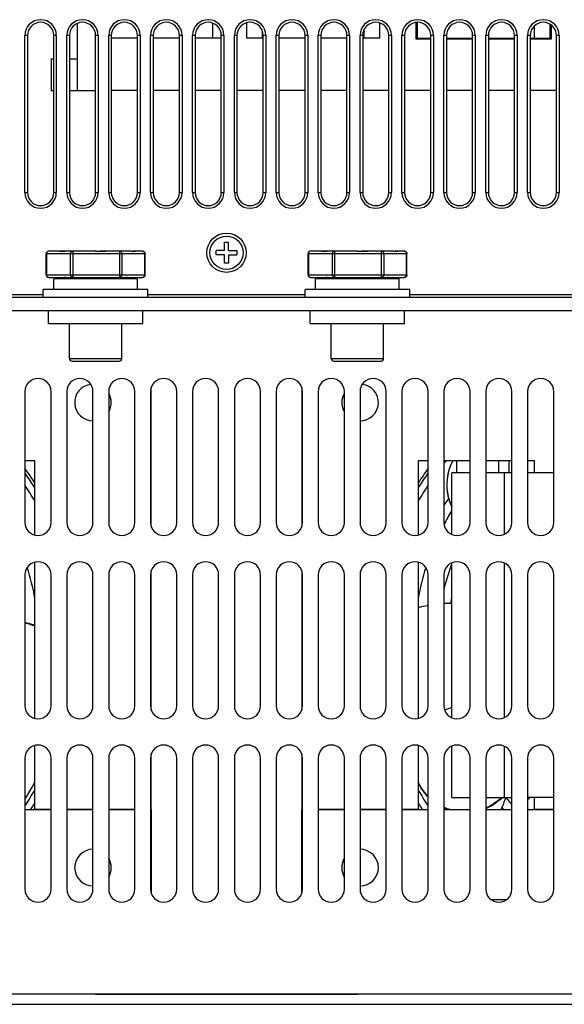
# Model space of a CAD drawing. Header units: millimetres. Extents: x 0 to 1574, y -402 to 1216.
# Tile 51 of 89: x 553 to 657, y 841 to 1029. Entities that reach past the tile are written whole.
import ezdxf

# ---------------------------------------------------------------- set-up
doc = ezdxf.new("R2010")
doc.units = ezdxf.units.MM
doc.header["$LTSCALE"] = 65.395
for name, color, linetype in [('____1_1_AM_0', 7, 'CONTINUOUS'), ('____2_1_AM_0', 7, 'CONTINUOUS'), ('____7_1_AM_0', 7, 'CONTINUOUS'), ('__________1_1_AM_0', 7, 'CONTINUOUS'), ('_______YFJ-133-002621_1_AM_0', 7, 'CONTINUOUS'), ('_____TE-EIB133_275-2-7-3_1_AM_0', 7, 'CONTINUOUS'), ('_____XZ-EIB133_275_1_AM_0', 7, 'CONTINUOUS'), ('EFC5610_90KW_BOTTOM_1_AM_0', 7, 'CONTINUOUS'), ('FAN_ADDA_AD1224UB-F51_1_AM_0', 7, 'CONTINUOUS'), ('LD_KCCT_M4X8_1_AM_0', 7, 'CONTINUOUS'), ('MANIFOLD_SOLID_BREP_11060_AM_0', 7, 'CONTINUOUS'), ('MANIFOLD_SOLID_BREP_176414_AM_0', 7, 'CONTINUOUS'), ('MANIFOLD_SOLID_BREP_176555_AM_0', 7, 'CONTINUOUS'), ('MANIFOLD_SOLID_BREP_176568_AM_0', 7, 'CONTINUOUS'), ('MANIFOLD_SOLID_BREP_176582_AM_0', 7, 'CONTINUOUS'), ('MANIFOLD_SOLID_BREP_184625_AM_0', 7, 'CONTINUOUS'), ('MANIFOLD_SOLID_BREP_184666_AM_0', 7, 'CONTINUOUS'), ('MANIFOLD_SOLID_BREP_184687_AM_0', 7, 'CONTINUOUS'), ('MANIFOLD_SOLID_BREP_6473_AM_0', 7, 'CONTINUOUS'), ('TERMINAL_HAPPY_2P_1_AM_0', 7, 'CONTINUOUS'), ('TERMINAL_HAPPY_3P_1_AM_0', 7, 'CONTINUOUS'), ('VFC5610_90KW_BASE_P5_2_AM_0', 7, 'CONTINUOUS')]:
    doc.layers.add(name, color=color, linetype=linetype)

msp = doc.modelspace()

# ---------------------------------------------------------------- linework, layer by layer
at = {"layer": '____1_1_AM_0', "color": 7}
for p, q in [((636.79, 942.77), (636.79, 945.07)), ((644.79, 942.77), (644.79, 945.07)), ((646.79, 942.77), (646.79, 945.07))]:
    msp.add_line(p, q, dxfattribs=at)
at = {"layer": '____2_1_AM_0', "color": 7}
for p, q in [((575.79, 979.77), (559.79, 979.77)), ((559.79, 977.77), (559.79, 979.77)), ((575.79, 977.77), (575.79, 979.77)), ((625.79, 979.77), (609.79, 979.77)), ((609.79, 977.77), (609.79, 979.77)), ((625.79, 977.77), (625.79, 979.77)), ((577.79, 977.77), (557.79, 977.77)), ((557.79, 976.27), (557.79, 977.77)), ((577.79, 976.27), (577.79, 977.77)), ((627.79, 977.77), (607.79, 977.77)), ((607.79, 976.27), (607.79, 977.77)), ((627.79, 976.27), (627.79, 977.77))]:
    msp.add_line(p, q, dxfattribs=at)
at = {"layer": '____7_1_AM_0', "color": 7}
for p, q in [((558.35, 980.57), (558.35, 984.57)), ((577.24, 984.57), (558.35, 984.57)), ((558.42, 984.57), (558.42, 980.57)), ((560.12, 985.07), (558.85, 985.07)), ((565.92, 985.07), (561.99, 985.07)), ((563.01, 980.57), (563.01, 984.57)), ((563.44, 984.82), (563.44, 984.57)), ((567.79, 985.06), (568.57, 985.06)), ((573.6, 985.07), (569.66, 985.07)), ((572.39, 984.57), (572.39, 984.82)), ((572.82, 984.57), (572.82, 980.57)), ((574.61, 985.06), (574.98, 985.06)), ((576.74, 985.07), (575.53, 985.07)), ((577.18, 984.57), (577.16, 984.7)), ((577.18, 980.57), (577.18, 984.57)), ((577.24, 980.57), (577.24, 984.57)), ((627.24, 984.57), (608.35, 984.57)), ((608.35, 980.57), (608.35, 984.57)), ((608.42, 984.57), (608.42, 980.57)), ((610.12, 985.07), (608.85, 985.07)), ((615.92, 985.07), (611.99, 985.07)), ((613.01, 980.57), (613.01, 984.57)), ((613.44, 984.82), (613.44, 984.57)), ((617.79, 985.06), (618.57, 985.06)), ((623.6, 985.07), (619.66, 985.07)), ((622.39, 984.57), (622.39, 984.82)), ((622.82, 984.57), (622.82, 980.57)), ((624.61, 985.06), (624.98, 985.06)), ((626.74, 985.07), (625.53, 985.07)), ((627.18, 984.57), (627.16, 984.7)), ((627.18, 980.57), (627.18, 984.57)), ((627.24, 980.57), (627.24, 984.57)), ((558.35, 980.57), (577.24, 980.57)), ((558.85, 980.07), (576.74, 980.07)), ((577.24, 980.57), (577.23, 980.49)), ((608.35, 980.57), (627.24, 980.57)), ((608.85, 980.07), (626.74, 980.07)), ((627.24, 980.57), (627.23, 980.49)), ((562.79, 964.57), (562.79, 971.27)), ((572.79, 964.57), (572.79, 971.27)), ((612.79, 964.57), (612.79, 971.27)), ((622.79, 964.57), (622.79, 971.27)), ((562.79, 964.57), (572.79, 964.57)), ((612.79, 964.57), (622.79, 964.57)), ((563.29, 964.07), (572.29, 964.07)), ((613.29, 964.07), (622.29, 964.07))]:
    msp.add_line(p, q, dxfattribs=at)
for points in [[(558.85, 985.07), (558.74, 985.06), (558.63, 985.02), (558.54, 984.97), (558.47, 984.9), (558.41, 984.82), (558.37, 984.73), (558.35, 984.65), (558.35, 984.57)], [(558.85, 985.07), (558.73, 985.05), (558.63, 985), (558.54, 984.92), (558.47, 984.82), (558.43, 984.7), (558.42, 984.57)], [(562.16, 985.07), (561.76, 985.07), (561.39, 985.06), (561.03, 985.05), (560.7, 985.06), (560.4, 985.07), (560.12, 985.07)], [(560.98, 985.06), (561.25, 985.06), (561.61, 985.07), (561.99, 985.07)], [(563.01, 984.57), (563.02, 984.7), (563.06, 984.82), (563.13, 984.92), (563.22, 985), (563.32, 985.05), (563.43, 985.07)], [(563.43, 985.07), (563.44, 985.05), (563.44, 985), (563.44, 984.92), (563.44, 984.82)], [(563.44, 984.57), (563.44, 980.44), (563.44, 980.32), (563.44, 980.22), (563.44, 980.14), (563.44, 980.09), (563.43, 980.07)], [(567.91, 985.05), (567.25, 985.06), (566.59, 985.07), (565.92, 985.07)], [(568.34, 985.06), (569, 985.07), (569.66, 985.07)], [(569.89, 985.07), (569.23, 985.07), (568.57, 985.06)], [(572.38, 985.07), (572.5, 985.05), (572.6, 985), (572.69, 984.92), (572.76, 984.82), (572.8, 984.7), (572.82, 984.57)], [(572.39, 984.82), (572.39, 984.92), (572.39, 985), (572.38, 985.05), (572.38, 985.07)], [(572.38, 980.07), (572.38, 980.09), (572.39, 980.14), (572.39, 980.22), (572.39, 980.32), (572.39, 980.44), (572.39, 984.57)], [(574.67, 985.05), (574.34, 985.06), (573.98, 985.07), (573.6, 985.07)], [(574.88, 985.06), (575.19, 985.07), (575.46, 985.07)], [(575.53, 985.07), (575.27, 985.07), (574.98, 985.06)], [(576.74, 985.07), (576.86, 985.06), (576.96, 985.02), (577.05, 984.96), (577.13, 984.89), (577.18, 984.81), (577.22, 984.73)], [(577.16, 984.7), (577.12, 984.82), (577.05, 984.92), (576.96, 985), (576.85, 985.05), (576.74, 985.07)], [(577.22, 984.73), (577.24, 984.65), (577.24, 984.57)], [(608.85, 985.07), (608.74, 985.06), (608.63, 985.02), (608.54, 984.97), (608.47, 984.9), (608.41, 984.82), (608.37, 984.73), (608.35, 984.65), (608.35, 984.57)], [(608.85, 985.07), (608.73, 985.05), (608.63, 985), (608.54, 984.92), (608.47, 984.82), (608.43, 984.7), (608.42, 984.57)], [(612.16, 985.07), (611.76, 985.07), (611.39, 985.06), (611.03, 985.05), (610.7, 985.06), (610.4, 985.07), (610.12, 985.07)], [(610.98, 985.06), (611.25, 985.06), (611.61, 985.07), (611.99, 985.07)], [(613.01, 984.57), (613.02, 984.7), (613.06, 984.82), (613.13, 984.92), (613.22, 985), (613.32, 985.05), (613.43, 985.07)], [(613.43, 985.07), (613.44, 985.05), (613.44, 985), (613.44, 984.92), (613.44, 984.82)], [(613.44, 984.57), (613.44, 980.44), (613.44, 980.32), (613.44, 980.22), (613.44, 980.14), (613.44, 980.09), (613.43, 980.07)], [(617.91, 985.05), (617.25, 985.06), (616.59, 985.07), (615.92, 985.07)], [(618.34, 985.06), (619, 985.07), (619.66, 985.07)], [(619.89, 985.07), (619.23, 985.07), (618.57, 985.06)], [(622.38, 985.07), (622.5, 985.05), (622.6, 985), (622.69, 984.92), (622.76, 984.82), (622.8, 984.7), (622.82, 984.57)], [(622.39, 984.82), (622.39, 984.92), (622.39, 985), (622.38, 985.05), (622.38, 985.07)], [(622.38, 980.07), (622.38, 980.09), (622.39, 980.14), (622.39, 980.22), (622.39, 980.32), (622.39, 980.44), (622.39, 984.57)], [(624.67, 985.05), (624.34, 985.06), (623.98, 985.07), (623.6, 985.07)], [(624.88, 985.06), (625.19, 985.07), (625.46, 985.07)], [(625.53, 985.07), (625.27, 985.07), (624.98, 985.06)], [(626.74, 985.07), (626.86, 985.06), (626.96, 985.02), (627.05, 984.96), (627.13, 984.89), (627.18, 984.81), (627.22, 984.73)], [(627.16, 984.7), (627.12, 984.82), (627.05, 984.92), (626.96, 985), (626.85, 985.05), (626.74, 985.07)], [(627.22, 984.73), (627.24, 984.65), (627.24, 984.57)], [(558.35, 980.57), (558.35, 980.48), (558.38, 980.4), (558.41, 980.32), (558.47, 980.25), (558.53, 980.18), (558.62, 980.12), (558.73, 980.08), (558.85, 980.07)], [(558.42, 980.57), (558.43, 980.44), (558.47, 980.32), (558.54, 980.22), (558.63, 980.14), (558.73, 980.09), (558.85, 980.07)], [(563.43, 980.07), (563.32, 980.09), (563.22, 980.14), (563.13, 980.22), (563.06, 980.32), (563.02, 980.44), (563.01, 980.57)], [(572.82, 980.57), (572.8, 980.44), (572.76, 980.32), (572.69, 980.22), (572.6, 980.14), (572.5, 980.09), (572.38, 980.07)], [(576.74, 980.07), (576.85, 980.09), (576.96, 980.14), (577.05, 980.22), (577.12, 980.32), (577.16, 980.44), (577.18, 980.57)], [(577.23, 980.49), (577.21, 980.41), (577.18, 980.33), (577.13, 980.25), (577.06, 980.18), (576.97, 980.12), (576.86, 980.08), (576.74, 980.07)], [(608.35, 980.57), (608.35, 980.48), (608.38, 980.4), (608.41, 980.32), (608.47, 980.25), (608.53, 980.18), (608.62, 980.12), (608.73, 980.08), (608.85, 980.07)], [(608.42, 980.57), (608.43, 980.44), (608.47, 980.32), (608.54, 980.22), (608.63, 980.14), (608.73, 980.09), (608.85, 980.07)], [(613.43, 980.07), (613.32, 980.09), (613.22, 980.14), (613.13, 980.22), (613.06, 980.32), (613.02, 980.44), (613.01, 980.57)], [(622.82, 980.57), (622.8, 980.44), (622.76, 980.32), (622.69, 980.22), (622.6, 980.14), (622.5, 980.09), (622.38, 980.07)], [(626.74, 980.07), (626.85, 980.09), (626.96, 980.14), (627.05, 980.22), (627.12, 980.32), (627.16, 980.44), (627.18, 980.57)], [(627.23, 980.49), (627.21, 980.41), (627.18, 980.33), (627.13, 980.25), (627.06, 980.18), (626.97, 980.12), (626.86, 980.08), (626.74, 980.07)]]:
    msp.add_lwpolyline(points, dxfattribs=at)
for centre, radius, start, end in [((561.79, 979.07), 1, 44.4724, 90), ((573.79, 979.07), 1, 90, 135.5276), ((611.79, 979.07), 1, 44.4724, 90), ((623.79, 979.07), 1, 90, 135.5276), ((563.29, 964.57), 0.5, 180, 270), ((572.29, 964.57), 0.5, 270, 360), ((613.29, 964.57), 0.5, 180, 270), ((622.29, 964.57), 0.5, 270, 360)]:
    msp.add_arc(centre, radius, start, end, dxfattribs=at)
at = {"layer": '__________1_1_AM_0', "color": 7}
for p, q in [((639.29, 942.77), (635.79, 942.77)), ((635.79, 930.98), (635.79, 942.77)), ((647.29, 942.77), (642.29, 942.77)), ((645.79, 942.77), (645.79, 930.98)), ((655.29, 942.77), (650.29, 942.77)), ((635.79, 895.98), (635.79, 925.56)), ((645.79, 925.56), (645.79, 895.98)), ((635.79, 880.77), (635.79, 890.56)), ((645.79, 890.56), (645.79, 880.77)), ((635.79, 880.77), (639.29, 880.77)), ((642.29, 880.77), (647.29, 880.77)), ((655.29, 880.77), (650.29, 880.77))]:
    msp.add_line(p, q, dxfattribs=at)
at = {"layer": '_______YFJ-133-002621_1_AM_0', "color": 7}
msp.add_line((643.29, 861.27), (646.29, 861.27), dxfattribs=at)
at = {"layer": '_____TE-EIB133_275-2-7-3_1_AM_0', "color": 7}
for p, q in [((554.29, 878.47), (559.29, 878.47)), ((562.29, 878.47), (567.29, 878.47)), ((570.29, 878.47), (575.29, 878.47)), ((578.29, 878.47), (578.39, 878.47)), ((578.39, 878.47), (578.39, 862.57)), ((607.19, 878.47), (607.29, 878.47)), ((607.19, 862.57), (607.19, 878.47)), ((610.29, 878.47), (615.29, 878.47)), ((618.29, 878.47), (623.29, 878.47)), ((626.29, 878.47), (631.29, 878.47)), ((634.29, 878.47), (639.29, 878.47)), ((642.29, 878.47), (647.29, 878.47)), ((650.29, 878.47), (655.29, 878.47))]:
    msp.add_line(p, q, dxfattribs=at)
for centre, start, end in [((567.29, 867.37), 89.9995, 269.9995), ((618.29, 867.37), 269.9995, 89.9995), ((567.29, 867.37), 329.1158, 30.8968), ((618.29, 867.37), 149.1158, 210.8968)]:
    msp.add_arc(centre, 3.5, start, end, dxfattribs=at)
at = {"layer": '_____XZ-EIB133_275_1_AM_0', "color": 7}
for p, q in [((578.39, 932.57), (578.39, 958.97)), ((607.19, 958.97), (607.19, 932.57)), ((556.19, 945.07), (554.29, 945.07)), ((556.19, 930.85), (556.19, 945.07)), ((631.29, 945.07), (629.39, 945.07)), ((629.39, 945.07), (629.39, 930.85)), ((639.29, 945.07), (634.29, 945.07)), ((647.29, 945.07), (642.29, 945.07)), ((651.59, 945.07), (650.29, 945.07)), ((651.59, 942.77), (651.59, 945.07)), ((556.19, 895.85), (556.19, 925.69)), ((629.39, 925.69), (629.39, 895.85)), ((578.39, 897.57), (578.39, 923.97)), ((607.19, 923.97), (607.19, 897.57)), ((556.19, 878.47), (556.19, 890.69)), ((629.39, 890.69), (629.39, 878.47)), ((578.39, 878.47), (578.39, 888.97)), ((607.19, 888.97), (607.19, 878.47)), ((651.59, 878.47), (651.59, 880.77)), ((559.29, 878.47), (556.19, 878.47)), ((567.29, 878.47), (562.29, 878.47)), ((575.29, 878.47), (570.29, 878.47)), ((578.39, 878.47), (578.29, 878.47)), ((607.29, 878.47), (607.19, 878.47)), ((615.29, 878.47), (610.29, 878.47)), ((623.29, 878.47), (618.29, 878.47)), ((629.39, 878.47), (626.29, 878.47)), ((655.29, 878.47), (651.59, 878.47))]:
    msp.add_line(p, q, dxfattribs=at)
for centre, start, end in [((567.29, 956.17), 96.7852, 270.0003), ((618.29, 956.17), 270.0003, 83.2143), ((567.29, 956.17), 329.0564, 30.9355), ((618.29, 956.17), 149.0564, 210.9355)]:
    msp.add_arc(centre, 3.5, start, end, dxfattribs=at)
at = {"layer": 'EFC5610_90KW_BOTTOM_1_AM_0', "color": 7}
for p, q in [((554.29, 996.27), (554.29, 1026.27)), ((554.79, 1026.27), (554.29, 1026.27)), ((554.79, 1026.27), (554.79, 996.27)), ((559.79, 996.27), (559.79, 1026.27)), ((560.29, 1026.27), (559.79, 1026.27)), ((560.29, 1026.27), (560.29, 996.27)), ((562.29, 996.27), (562.29, 1026.27)), ((562.79, 1026.27), (562.29, 1026.27)), ((562.79, 1026.27), (562.79, 996.27)), ((567.79, 996.27), (567.79, 1026.27)), ((568.29, 1026.27), (567.79, 1026.27)), ((568.29, 1026.27), (568.29, 996.27)), ((570.29, 996.27), (570.29, 1026.27)), ((570.79, 1026.27), (570.29, 1026.27)), ((570.79, 1026.27), (570.79, 996.27)), ((575.79, 996.27), (575.79, 1026.27)), ((576.29, 1026.27), (575.79, 1026.27)), ((576.29, 1026.27), (576.29, 996.27)), ((578.29, 996.27), (578.29, 1026.27)), ((578.79, 1026.27), (578.29, 1026.27)), ((578.79, 1026.27), (578.79, 996.27)), ((583.79, 996.27), (583.79, 1026.27)), ((584.29, 1026.27), (583.79, 1026.27)), ((584.29, 1026.27), (584.29, 996.27)), ((586.29, 996.27), (586.29, 1026.27)), ((586.79, 1026.27), (586.29, 1026.27)), ((586.79, 1026.27), (586.79, 996.27)), ((591.79, 996.27), (591.79, 1026.27)), ((592.29, 1026.27), (591.79, 1026.27)), ((592.29, 1026.27), (592.29, 996.27)), ((594.29, 996.27), (594.29, 1026.27)), ((594.79, 1026.27), (594.29, 1026.27)), ((594.79, 1026.27), (594.79, 996.27)), ((600.29, 1026.27), (599.79, 1026.27)), ((599.79, 996.27), (599.79, 1026.27)), ((600.29, 1026.27), (600.29, 996.27)), ((602.79, 1026.27), (602.29, 1026.27)), ((602.29, 996.27), (602.29, 1026.27)), ((602.79, 1026.27), (602.79, 996.27)), ((608.29, 1026.27), (607.79, 1026.27)), ((607.79, 996.27), (607.79, 1026.27)), ((608.29, 1026.27), (608.29, 996.27)), ((610.79, 1026.27), (610.29, 1026.27)), ((610.29, 996.27), (610.29, 1026.27)), ((610.79, 1026.27), (610.79, 996.27)), ((616.29, 1026.27), (615.79, 1026.27)), ((615.79, 996.27), (615.79, 1026.27)), ((616.29, 1026.27), (616.29, 996.27)), ((618.79, 1026.27), (618.29, 1026.27)), ((618.29, 996.27), (618.29, 1026.27)), ((618.79, 1026.27), (618.79, 996.27)), ((624.29, 1026.27), (623.79, 1026.27)), ((623.79, 996.27), (623.79, 1026.27)), ((624.29, 1026.27), (624.29, 996.27)), ((626.79, 1026.27), (626.29, 1026.27)), ((626.29, 996.27), (626.29, 1026.27)), ((626.79, 1026.27), (626.79, 996.27)), ((632.29, 1026.27), (631.79, 1026.27)), ((631.79, 996.27), (631.79, 1026.27)), ((632.29, 1026.27), (632.29, 996.27)), ((634.79, 1026.27), (634.29, 1026.27)), ((634.29, 996.27), (634.29, 1026.27)), ((634.79, 1026.27), (634.79, 996.27)), ((640.29, 1026.27), (639.79, 1026.27)), ((639.79, 996.27), (639.79, 1026.27)), ((640.29, 1026.27), (640.29, 996.27)), ((642.79, 1026.27), (642.29, 1026.27)), ((642.29, 996.27), (642.29, 1026.27)), ((642.79, 1026.27), (642.79, 996.27)), ((648.29, 1026.27), (647.79, 1026.27)), ((647.79, 996.27), (647.79, 1026.27)), ((648.29, 1026.27), (648.29, 996.27)), ((650.79, 1026.27), (650.29, 1026.27)), ((650.29, 996.27), (650.29, 1026.27)), ((650.79, 1026.27), (650.79, 996.27)), ((656.29, 1026.27), (655.79, 1026.27)), ((655.79, 996.27), (655.79, 1026.27)), ((656.29, 1026.27), (656.29, 996.27)), ((554.29, 996.27), (554.79, 996.27)), ((559.79, 996.27), (560.29, 996.27)), ((562.29, 996.27), (562.79, 996.27)), ((567.79, 996.27), (568.29, 996.27)), ((570.29, 996.27), (570.79, 996.27)), ((575.79, 996.27), (576.29, 996.27)), ((578.29, 996.27), (578.79, 996.27)), ((583.79, 996.27), (584.29, 996.27)), ((586.29, 996.27), (586.79, 996.27)), ((591.79, 996.27), (592.29, 996.27)), ((594.29, 996.27), (594.79, 996.27)), ((599.79, 996.27), (600.29, 996.27)), ((602.29, 996.27), (602.79, 996.27)), ((607.79, 996.27), (608.29, 996.27)), ((610.29, 996.27), (610.79, 996.27)), ((615.79, 996.27), (616.29, 996.27)), ((618.29, 996.27), (618.79, 996.27)), ((623.79, 996.27), (624.29, 996.27)), ((626.29, 996.27), (626.79, 996.27)), ((631.79, 996.27), (632.29, 996.27)), ((634.29, 996.27), (634.79, 996.27)), ((639.79, 996.27), (640.29, 996.27)), ((642.29, 996.27), (642.79, 996.27)), ((647.79, 996.27), (648.29, 996.27)), ((650.29, 996.27), (650.79, 996.27)), ((655.79, 996.27), (656.29, 996.27)), ((432.29, 976.77), (557.79, 976.77)), ((577.79, 976.77), (607.79, 976.77)), ((627.79, 976.77), (753.29, 976.77))]:
    msp.add_line(p, q, dxfattribs=at)
msp.add_circle((592.79, 984.77), 3.75, dxfattribs=at)
for centre, radius, start, end in [((557.29, 1026.27), 3, 0, 180), ((557.29, 1026.27), 2.5, 0, 180), ((565.29, 1026.27), 3, 0, 180), ((565.29, 1026.27), 2.5, 0, 180), ((573.29, 1026.27), 3, 0, 180), ((573.29, 1026.27), 2.5, 0, 180), ((581.29, 1026.27), 3, 0, 180), ((581.29, 1026.27), 2.5, 0, 180), ((589.29, 1026.27), 3, 0, 180), ((589.29, 1026.27), 2.5, 0, 180), ((597.29, 1026.27), 3, 0, 180), ((597.29, 1026.27), 2.5, 0, 180), ((605.29, 1026.27), 3, 0, 180), ((605.29, 1026.27), 2.5, 0, 180), ((613.29, 1026.27), 3, 0, 180), ((613.29, 1026.27), 2.5, 0, 180), ((621.29, 1026.27), 3, 0, 180), ((621.29, 1026.27), 2.5, 0, 180), ((629.29, 1026.27), 3, 0, 180), ((629.29, 1026.27), 2.5, 0, 180), ((637.29, 1026.27), 3, 0, 180), ((637.29, 1026.27), 2.5, 0, 180), ((645.29, 1026.27), 3, 0, 180), ((645.29, 1026.27), 2.5, 0, 180), ((653.29, 1026.27), 3, 0, 180), ((653.29, 1026.27), 2.5, 0, 180), ((557.29, 996.27), 3, 180, 360), ((557.29, 996.27), 2.5, 180, 360), ((565.29, 996.27), 3, 180, 360), ((565.29, 996.27), 2.5, 180, 360), ((573.29, 996.27), 3, 180, 360), ((573.29, 996.27), 2.5, 180, 360), ((581.29, 996.27), 3, 180, 360), ((581.29, 996.27), 2.5, 180, 360), ((589.29, 996.27), 3, 180, 360), ((589.29, 996.27), 2.5, 180, 360), ((597.29, 996.27), 3, 180, 360), ((597.29, 996.27), 2.5, 180, 360), ((605.29, 996.27), 3, 180, 360), ((605.29, 996.27), 2.5, 180, 360), ((613.29, 996.27), 3, 180, 360), ((613.29, 996.27), 2.5, 180, 360), ((621.29, 996.27), 3, 180, 360), ((621.29, 996.27), 2.5, 180, 360), ((629.29, 996.27), 3, 180, 360), ((629.29, 996.27), 2.5, 180, 360), ((637.29, 996.27), 3, 180, 360), ((637.29, 996.27), 2.5, 180, 360), ((645.29, 996.27), 3, 180, 360), ((645.29, 996.27), 2.5, 180, 360), ((653.29, 996.27), 3, 180, 360), ((653.29, 996.27), 2.5, 180, 360)]:
    msp.add_arc(centre, radius, start, end, dxfattribs=at)
at = {"layer": 'FAN_ADDA_AD1224UB-F51_1_AM_0', "color": 7}
for p, q in [((635.79, 897.94), (634.44, 897.43)), ((629.39, 883.66), (629.65, 883.18)), ((629.39, 883.5), (629.62, 883.07)), ((645.65, 880.77), (644.44, 879.91)), ((644.44, 879.91), (644.48, 879.97)), ((644.48, 879.97), (644.53, 880.03)), ((644.53, 880.03), (644.57, 880.09)), ((645.49, 880.77), (644.57, 880.09))]:
    msp.add_line(p, q, dxfattribs=at)
for points in [[(635.98, 945.07), (635.75, 944.6), (635.44, 943.84), (635.2, 943.07), (635.03, 942.3), (634.92, 941.53), (634.86, 940.73), (634.87, 939.94), (634.95, 939.16), (635.08, 938.38), (635.28, 937.6), (635.54, 936.84), (635.79, 936.26)], [(635.79, 936.39), (635.73, 936.54), (635.46, 937.22), (635.25, 937.92), (635.09, 938.63), (634.99, 939.34), (634.93, 940.05), (634.93, 940.75), (634.97, 941.47), (635.07, 942.18), (635.21, 942.86), (635.4, 943.54), (635.65, 944.23), (635.95, 944.9), (636.04, 945.07)], [(629.39, 917.01), (629.61, 917.07), (630.34, 917.26), (631.08, 917.41), (631.29, 917.44)], [(635.79, 917.83), (634.52, 917.78), (634.29, 917.75)], [(556.19, 913.57), (555.79, 913.73), (555.05, 913.96), (554.32, 914.12), (554.29, 914.13)], [(554.29, 914.08), (554.87, 913.95), (555.58, 913.75), (556.19, 913.52)], [(554.29, 880.41), (554.81, 881.23), (555.69, 882.74), (556.19, 883.66)], [(629.65, 883.18), (629.64, 883.16), (629.64, 883.14), (629.64, 883.12), (629.63, 883.11), (629.62, 883.09), (629.62, 883.07)], [(629.62, 883.07), (630.04, 882.37), (630.52, 881.71), (631.06, 881.09), (631.29, 880.86)], [(631.29, 880.99), (631.09, 881.2), (630.56, 881.81), (630.08, 882.47), (629.65, 883.18)], [(644.57, 880.09), (643.99, 879.67), (643.37, 879.29), (642.69, 878.94), (642.29, 878.78)], [(642.29, 878.68), (642.66, 878.83), (643.3, 879.16), (643.89, 879.52), (644.44, 879.91)], [(635.41, 878.47), (634.95, 878.62), (634.29, 878.89)], [(634.29, 878.77), (635.01, 878.48), (635.05, 878.47)]]:
    msp.add_lwpolyline(points, dxfattribs=at)
for centre, radius, start, end in [((507.79, 909.77), 57, 31.8524, 35.3154), ((677.79, 909.77), 57, 144.685, 148.1477), ((540.63, 923.49), 113.88, 336.711, 337.9677), ((507.79, 909.77), 57, 326.6882, 328.1477), ((677.79, 909.77), 57, 211.8524, 213.312)]:
    msp.add_arc(centre, radius, start, end, dxfattribs=at)
at = {"layer": 'LD_KCCT_M4X8_1_AM_0', "color": 7}
for p, q in [((592.39, 985.17), (590.79, 985.17)), ((590.79, 984.37), (590.79, 985.17)), ((592.39, 986.77), (593.19, 986.77)), ((592.39, 985.17), (592.39, 986.77)), ((593.19, 985.17), (593.19, 986.77)), ((593.19, 985.17), (594.79, 985.17)), ((594.79, 985.17), (594.79, 984.37)), ((592.39, 984.37), (590.79, 984.37)), ((592.39, 982.77), (592.39, 984.37)), ((593.19, 984.37), (594.79, 984.37)), ((593.19, 984.37), (593.19, 982.77)), ((593.19, 982.77), (592.39, 982.77))]:
    msp.add_line(p, q, dxfattribs=at)
msp.add_circle((592.79, 984.77), 3.18, dxfattribs=at)
at = {"layer": 'MANIFOLD_SOLID_BREP_11060_AM_0', "color": 7}
for centre, start, end in [((507.79, 909.77), 32.6707, 36.0131), ((677.79, 909.77), 143.987, 147.3291), ((507.79, 909.77), 327.0139, 327.3291), ((677.79, 909.77), 212.6707, 212.9862)]:
    msp.add_arc(centre, 57.5, start, end, dxfattribs=at)
at = {"layer": 'MANIFOLD_SOLID_BREP_176414_AM_0', "color": 7}
for p, q in [((647.06, 879.71), (647.29, 879.94)), ((650.29, 880.34), (650.73, 880.77))]:
    msp.add_line(p, q, dxfattribs=at)
at = {"layer": 'MANIFOLD_SOLID_BREP_176555_AM_0', "color": 7}
for radius, start, end in [(44.8, 159.6671, 166.1649), (43, 167.7381, 169.2117), (43, 222.6024, 224.8164), (44.8, 223.6423, 224.3353)]:
    msp.add_arc((677.79, 909.77), radius, start, end, dxfattribs=at)
at = {"layer": 'MANIFOLD_SOLID_BREP_176568_AM_0', "color": 7}
for centre, radius, start, end in [((677.79, 909.77), 51.05, 146.565, 148.4641), ((677.79, 909.77), 49.25, 148.5415, 151.9933), ((507.79, 909.77), 49.25, 10.5622, 17.605), ((677.79, 909.77), 49.25, 162.3951, 169.4378)]:
    msp.add_arc(centre, radius, start, end, dxfattribs=at)
at = {"layer": 'MANIFOLD_SOLID_BREP_176582_AM_0', "color": 7}
for centre, start, end in [((677.79, 909.77), 140.6576, 141.3754), ((507.79, 909.77), 29.6276, 33.3782), ((677.79, 909.77), 146.6218, 150.3724), ((507.79, 909.77), 326.6218, 330.3724), ((677.79, 909.77), 209.6276, 213.3782)]:
    msp.add_arc(centre, 55.7, start, end, dxfattribs=at)
at = {"layer": 'MANIFOLD_SOLID_BREP_184625_AM_0', "color": 7}
for p, q in [((502.79, 976.27), (682.79, 976.27)), ((502.79, 973.77), (682.79, 973.77))]:
    msp.add_line(p, q, dxfattribs=at)
at = {"layer": 'MANIFOLD_SOLID_BREP_184666_AM_0', "color": 7}
for p, q in [((558.79, 971.27), (558.79, 973.77)), ((576.79, 971.27), (576.79, 973.77)), ((558.79, 971.27), (576.79, 971.27))]:
    msp.add_line(p, q, dxfattribs=at)
at = {"layer": 'MANIFOLD_SOLID_BREP_184687_AM_0', "color": 7}
for p, q in [((608.79, 971.27), (608.79, 973.77)), ((626.79, 971.27), (626.79, 973.77)), ((608.79, 971.27), (626.79, 971.27))]:
    msp.add_line(p, q, dxfattribs=at)
at = {"layer": 'MANIFOLD_SOLID_BREP_6473_AM_0', "color": 7}
for p, q in [((433.29, 843.27), (752.29, 843.27)), ((567.79, 843.17), (567.79, 843.27)), ((617.79, 843.17), (567.79, 843.17)), ((617.79, 843.17), (617.79, 843.27)), ((433.29, 841.27), (752.29, 841.27))]:
    msp.add_line(p, q, dxfattribs=at)
at = {"layer": 'TERMINAL_HAPPY_2P_1_AM_0', "color": 7}
for p, q in [((564.29, 1028.56), (564.29, 1015.77)), ((590.19, 1025.77), (590.19, 1028.6)), ((596.69, 1025.77), (596.69, 1028.7)), ((622.09, 1025.77), (622.09, 1028.64)), ((599.69, 1025.77), (599.69, 1026.97)), ((619.09, 1025.77), (619.09, 1027.45)), ((575.79, 1025.77), (570.79, 1025.77)), ((583.79, 1025.77), (578.79, 1025.77)), ((591.79, 1025.77), (586.79, 1025.77)), ((599.79, 1025.77), (596.69, 1025.77)), ((607.79, 1025.77), (602.79, 1025.77)), ((615.79, 1025.77), (610.79, 1025.77)), ((622.09, 1025.77), (618.79, 1025.77)), ((559.29, 1021.77), (559.29, 1015.77)), ((559.29, 1021.77), (559.79, 1021.77)), ((562.79, 1021.77), (564.29, 1021.77)), ((559.29, 1015.77), (559.79, 1015.77)), ((562.79, 1015.77), (567.79, 1015.77)), ((575.79, 1015.77), (570.79, 1015.77)), ((583.79, 1015.77), (578.79, 1015.77)), ((591.79, 1015.77), (586.79, 1015.77)), ((599.79, 1015.77), (594.79, 1015.77)), ((607.79, 1015.77), (602.79, 1015.77)), ((615.79, 1015.77), (610.79, 1015.77)), ((623.79, 1015.77), (618.79, 1015.77))]:
    msp.add_line(p, q, dxfattribs=at)
at = {"layer": 'TERMINAL_HAPPY_3P_1_AM_0', "color": 7}
for p, q in [((628.99, 1025.57), (628.99, 1028.75)), ((629.19, 1028.77), (629.19, 1025.77)), ((654.59, 1025.77), (654.59, 1028.4)), ((651.59, 1025.77), (651.59, 1028.1)), ((654.79, 1028.27), (654.79, 1025.57)), ((631.79, 1025.57), (628.99, 1025.57)), ((629.06, 1025.63), (629.18, 1025.76)), ((629.19, 1025.77), (631.79, 1025.77)), ((634.79, 1025.77), (639.79, 1025.77)), ((639.79, 1025.57), (634.79, 1025.57)), ((642.79, 1025.77), (647.79, 1025.77)), ((647.79, 1025.57), (642.79, 1025.57)), ((650.79, 1025.77), (654.59, 1025.77)), ((654.79, 1025.57), (650.79, 1025.57)), ((654.73, 1025.63), (654.6, 1025.76)), ((631.79, 1015.77), (626.79, 1015.77)), ((639.79, 1015.77), (634.79, 1015.77)), ((647.79, 1015.77), (642.79, 1015.77)), ((655.79, 1015.77), (650.79, 1015.77))]:
    msp.add_line(p, q, dxfattribs=at)
for points in [[(628.99, 1025.57), (629.03, 1025.6), (629.06, 1025.63)], [(629.18, 1025.76), (629.19, 1025.77), (629.19, 1025.77)], [(654.6, 1025.76), (654.6, 1025.77), (654.59, 1025.77)], [(654.79, 1025.57), (654.76, 1025.6), (654.73, 1025.63)]]:
    msp.add_lwpolyline(points, dxfattribs=at)
at = {"layer": 'VFC5610_90KW_BASE_P5_2_AM_0', "color": 7}
for p, q in [((554.29, 958.27), (554.29, 933.27)), ((559.29, 933.27), (559.29, 958.27)), ((562.29, 958.27), (562.29, 933.27)), ((567.29, 933.27), (567.29, 958.27)), ((570.29, 958.27), (570.29, 933.27)), ((575.29, 933.27), (575.29, 958.27)), ((578.29, 958.27), (578.29, 933.27)), ((583.29, 933.27), (583.29, 958.27)), ((586.29, 958.27), (586.29, 933.27)), ((591.29, 933.27), (591.29, 958.27)), ((594.29, 958.27), (594.29, 933.27)), ((599.29, 933.27), (599.29, 958.27)), ((602.29, 958.27), (602.29, 933.27)), ((607.29, 933.27), (607.29, 958.27)), ((610.29, 958.27), (610.29, 933.27)), ((615.29, 933.27), (615.29, 958.27)), ((618.29, 958.27), (618.29, 933.27)), ((623.29, 933.27), (623.29, 958.27)), ((626.29, 958.27), (626.29, 933.27)), ((631.29, 933.27), (631.29, 958.27)), ((634.29, 958.27), (634.29, 933.27)), ((639.29, 933.27), (639.29, 958.27)), ((642.29, 958.27), (642.29, 933.27)), ((647.29, 933.27), (647.29, 958.27)), ((650.29, 958.27), (650.29, 933.27)), ((655.29, 933.27), (655.29, 958.27)), ((554.29, 923.27), (554.29, 898.27)), ((559.29, 898.27), (559.29, 923.27)), ((562.29, 923.27), (562.29, 898.27)), ((567.29, 898.27), (567.29, 923.27)), ((570.29, 923.27), (570.29, 898.27)), ((575.29, 898.27), (575.29, 923.27)), ((578.29, 923.27), (578.29, 898.27)), ((583.29, 898.27), (583.29, 923.27)), ((586.29, 923.27), (586.29, 898.27)), ((591.29, 898.27), (591.29, 923.27)), ((594.29, 923.27), (594.29, 898.27)), ((599.29, 898.27), (599.29, 923.27)), ((602.29, 923.27), (602.29, 898.27)), ((607.29, 898.27), (607.29, 923.27)), ((610.29, 923.27), (610.29, 898.27)), ((615.29, 898.27), (615.29, 923.27)), ((618.29, 923.27), (618.29, 898.27)), ((623.29, 898.27), (623.29, 923.27)), ((626.29, 923.27), (626.29, 898.27)), ((631.29, 898.27), (631.29, 923.27)), ((634.29, 923.27), (634.29, 898.27)), ((639.29, 898.27), (639.29, 923.27)), ((642.29, 923.27), (642.29, 898.27)), ((647.29, 898.27), (647.29, 923.27)), ((650.29, 923.27), (650.29, 898.27)), ((655.29, 898.27), (655.29, 923.27)), ((554.29, 888.27), (554.29, 863.27)), ((559.29, 863.27), (559.29, 888.27)), ((562.29, 888.27), (562.29, 863.27)), ((567.29, 863.27), (567.29, 888.27)), ((570.29, 888.27), (570.29, 863.27)), ((575.29, 863.27), (575.29, 888.27)), ((578.29, 888.27), (578.29, 863.27)), ((583.29, 863.27), (583.29, 888.27)), ((586.29, 888.27), (586.29, 863.27)), ((591.29, 863.27), (591.29, 888.27)), ((594.29, 888.27), (594.29, 863.27)), ((599.29, 863.27), (599.29, 888.27)), ((602.29, 888.27), (602.29, 863.27)), ((607.29, 863.27), (607.29, 888.27)), ((610.29, 888.27), (610.29, 863.27)), ((615.29, 863.27), (615.29, 888.27)), ((618.29, 888.27), (618.29, 863.27)), ((623.29, 863.27), (623.29, 888.27)), ((626.29, 888.27), (626.29, 863.27)), ((631.29, 863.27), (631.29, 888.27)), ((634.29, 888.27), (634.29, 863.27)), ((639.29, 863.27), (639.29, 888.27)), ((642.29, 888.27), (642.29, 863.27)), ((647.29, 863.27), (647.29, 888.27)), ((650.29, 888.27), (650.29, 863.27)), ((655.29, 863.27), (655.29, 888.27))]:
    msp.add_line(p, q, dxfattribs=at)
for centre, start, end in [((556.79, 958.27), 0, 180), ((564.79, 958.27), 0, 180), ((572.79, 958.27), 0, 180), ((580.79, 958.27), 0, 180), ((588.79, 958.27), 0, 180), ((596.79, 958.27), 0, 180), ((604.79, 958.27), 0, 180), ((612.79, 958.27), 0, 180), ((620.79, 958.27), 0, 180), ((628.79, 958.27), 0, 180), ((636.79, 958.27), 0, 180), ((644.79, 958.27), 0, 180), ((652.79, 958.27), 0, 180), ((556.79, 933.27), 180, 360), ((564.79, 933.27), 180, 360), ((572.79, 933.27), 180, 360), ((580.79, 933.27), 180, 360), ((588.79, 933.27), 180, 360), ((596.79, 933.27), 180, 360), ((604.79, 933.27), 180, 360), ((612.79, 933.27), 180, 360), ((620.79, 933.27), 180, 360), ((628.79, 933.27), 180, 360), ((636.79, 933.27), 180, 360), ((644.79, 933.27), 180, 360), ((652.79, 933.27), 180, 360), ((556.79, 923.27), 0, 180), ((564.79, 923.27), 0, 180), ((572.79, 923.27), 0, 180), ((580.79, 923.27), 0, 180), ((588.79, 923.27), 0, 180), ((596.79, 923.27), 0, 180), ((604.79, 923.27), 0, 180), ((612.79, 923.27), 0, 180), ((620.79, 923.27), 0, 180), ((628.79, 923.27), 0, 180), ((636.79, 923.27), 0, 180), ((644.79, 923.27), 0, 180), ((652.79, 923.27), 0, 180), ((556.79, 898.27), 180, 360), ((564.79, 898.27), 180, 360), ((572.79, 898.27), 180, 360), ((580.79, 898.27), 180, 360), ((588.79, 898.27), 180, 360), ((596.79, 898.27), 180, 360), ((604.79, 898.27), 180, 360), ((612.79, 898.27), 180, 360), ((620.79, 898.27), 180, 360), ((628.79, 898.27), 180, 360), ((636.79, 898.27), 180, 360), ((644.79, 898.27), 180, 360), ((652.79, 898.27), 180, 360), ((556.79, 888.27), 0, 180), ((564.79, 888.27), 0, 180), ((572.79, 888.27), 0, 180), ((580.79, 888.27), 0, 180), ((588.79, 888.27), 0, 180), ((596.79, 888.27), 0, 180), ((604.79, 888.27), 0, 180), ((612.79, 888.27), 0, 180), ((620.79, 888.27), 0, 180), ((628.79, 888.27), 0, 180), ((636.79, 888.27), 0, 180), ((644.79, 888.27), 0, 180), ((652.79, 888.27), 0, 180), ((556.79, 863.27), 180, 360), ((564.79, 863.27), 180, 360), ((572.79, 863.27), 180, 360), ((580.79, 863.27), 180, 360), ((588.79, 863.27), 180, 360), ((596.79, 863.27), 180, 360), ((604.79, 863.27), 180, 360), ((612.79, 863.27), 180, 360), ((620.79, 863.27), 180, 360), ((628.79, 863.27), 180, 360), ((636.79, 863.27), 180, 360), ((644.79, 863.27), 180, 360), ((652.79, 863.27), 180, 360)]:
    msp.add_arc(centre, 2.5, start, end, dxfattribs=at)

doc.saveas('drawing.dxf')
